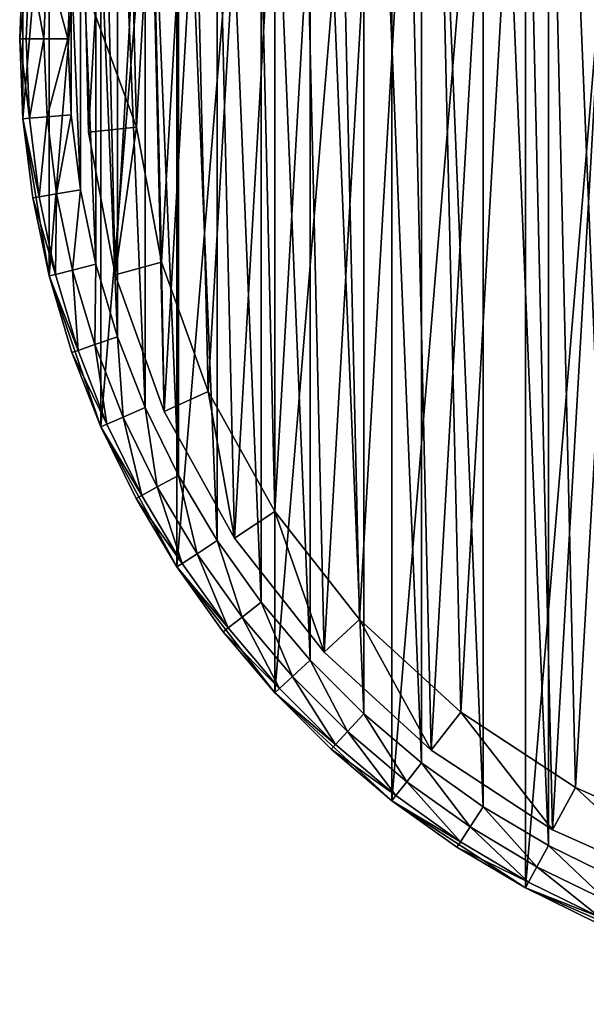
# Model space of a CAD drawing. Header units: millimetres. Extents: x 4 to 594, y -79 to 45.
# Tile 18 of 27: x 474 to 497, y -79 to -38. Entities that reach past the tile are written whole.
import ezdxf

# ---------------------------------------------------------------- set-up
doc = ezdxf.new("R2010")
doc.units = ezdxf.units.MM
doc.header["$LTSCALE"] = 25.4
doc.layers.get('0').update_dxf_attribs({"true_color": 0xff5454})

# ---------------------------------------------------------------- blocks, each defined once
blk = doc.blocks.new('PILLS-III-8263.STL')
at = {"color": 250, "true_color": 0x262626}
mesh = blk.add_polyface(dxfattribs=at)
corners = [(475.04, -29.131, 7.373), (473.952, -42.253, 7.373), (473.952, -35.647, 7.373), (475.04, -48.769, 7.373), (477.185, -22.882, 7.373), (477.185, -55.018, 7.373), (480.329, -17.072, 7.373), (480.329, -60.828, 7.373), (484.387, -11.859, 7.373), (484.387, -66.041, 7.373), (489.247, -7.384, 7.373), (489.247, -70.516, 7.373), (494.778, -3.771, 7.373), (494.778, -74.129, 7.373), (500.828, -1.117, 7.373), (500.828, -76.783, 7.373), (507.232, 0.504, 7.373), (507.232, -78.404, 7.373), (513.816, 1.05, 7.373), (513.816, -78.95, 7.373), (520.399, 0.504, 7.373), (520.399, -78.404, 7.373), (526.804, -1.117, 7.373), (526.804, -76.783, 7.373), (532.853, -3.771, 7.373), (532.853, -74.129, 7.373), (538.384, -7.384, 7.373), (538.384, -70.516, 7.373), (543.245, -11.859, 7.373), (543.245, -66.041, 7.373), (547.302, -17.072, 7.373), (547.302, -60.828, 7.373), (550.446, -22.882, 7.373), (550.446, -55.018, 7.373), (552.592, -29.131, 7.373), (552.592, -48.769, 7.373), (553.679, -35.647, 7.373), (553.679, -42.253, 7.373)]
mesh.append_faces([[corners[k] for k in face] for face in [(0, 1, 2), (35, 36, 37)]], dxfattribs={"vtx0": -1, "color": 250})
mesh.append_faces([[corners[k] for k in face] for face in [(1, 0, 3), (3, 4, 5), (5, 6, 7), (7, 8, 9), (9, 10, 11), (11, 12, 13), (13, 14, 15), (15, 16, 17), (17, 18, 19), (19, 20, 21), (21, 22, 23), (23, 24, 25), (25, 26, 27), (27, 28, 29), (29, 30, 31), (31, 32, 33), (33, 34, 35)]], dxfattribs={"vtx0": -1, "vtx1": -1, "color": 250})
mesh.append_faces([[corners[k] for k in face] for face in [(3, 0, 4), (5, 4, 6), (7, 6, 8), (9, 8, 10), (11, 10, 12), (13, 12, 14), (15, 14, 16), (17, 16, 18), (19, 18, 20), (21, 20, 22), (23, 22, 24), (25, 24, 26), (27, 26, 28), (29, 28, 30), (31, 30, 32), (33, 32, 34), (35, 34, 36)]], dxfattribs={"vtx0": -1, "vtx2": -1, "color": 250})
mesh = blk.add_polyface(dxfattribs=at)
corners = [(475.945, -42.088, 36.873), (475.945, -35.812, 36.873), (475.816, -38.95, 36.873), (476.334, -45.205, 36.873), (476.334, -32.695, 36.873), (476.978, -48.278, 36.873), (476.978, -29.622, 36.873), (477.875, -51.289, 36.873), (477.875, -26.611, 36.873), (479.016, -54.214, 36.873), (479.016, -23.686, 36.873), (480.396, -57.036, 36.873), (480.396, -20.864, 36.873), (482.003, -59.734, 36.873), (482.003, -18.166, 36.873), (483.828, -62.29, 36.873), (483.828, -15.61, 36.873), (485.858, -64.687, 36.873), (485.858, -13.213, 36.873), (488.079, -66.908, 36.873), (488.079, -10.992, 36.873), (490.475, -68.937, 36.873), (490.475, -8.963, 36.873), (493.032, -70.762, 36.873), (493.032, -7.138, 36.873), (495.73, -72.37, 36.873), (495.73, -5.53, 36.873), (498.551, -73.749, 36.873), (498.551, -4.151, 36.873), (501.477, -74.891, 36.873), (501.477, -3.009, 36.873), (504.487, -75.787, 36.873), (504.487, -2.113, 36.873), (507.561, -76.432, 36.873), (507.561, -1.468, 36.873), (510.678, -76.82, 36.873), (510.678, -1.08, 36.873), (513.816, -76.95, 36.873), (513.816, -0.95, 36.873), (516.954, -76.82, 36.873), (516.954, -1.08, 36.873), (520.07, -76.432, 36.873), (520.07, -1.468, 36.873), (523.144, -75.787, 36.873), (523.144, -2.113, 36.873), (526.154, -74.891, 36.873), (526.154, -3.009, 36.873), (529.08, -73.749, 36.873), (529.08, -4.151, 36.873), (531.902, -72.37, 36.873), (531.902, -5.53, 36.873), (534.6, -70.762, 36.873), (534.6, -7.138, 36.873), (537.156, -68.937, 36.873), (537.156, -8.963, 36.873), (539.552, -66.908, 36.873), (539.552, -10.992, 36.873), (541.773, -64.687, 36.873), (541.773, -13.213, 36.873), (543.803, -62.29, 36.873), (543.803, -15.61, 36.873), (545.628, -59.734, 36.873), (545.628, -18.166, 36.873), (547.236, -57.036, 36.873), (547.236, -20.864, 36.873), (548.615, -54.214, 36.873), (548.615, -23.686, 36.873), (549.757, -51.289, 36.873), (549.757, -26.611, 36.873), (550.653, -48.278, 36.873), (550.653, -29.622, 36.873), (551.297, -45.205, 36.873), (551.297, -32.695, 36.873), (551.686, -42.088, 36.873), (551.686, -35.812, 36.873), (551.816, -38.95, 36.873)]
mesh.append_faces([[corners[k] for k in face] for face in [(0, 1, 2), (74, 73, 75)]], dxfattribs={"vtx0": -1, "color": 250})
mesh.append_faces([[corners[k] for k in face] for face in [(1, 3, 4), (4, 5, 6), (6, 7, 8), (8, 9, 10), (10, 11, 12), (12, 13, 14), (14, 15, 16), (16, 17, 18), (18, 19, 20), (20, 21, 22), (22, 23, 24), (24, 25, 26), (26, 27, 28), (28, 29, 30), (30, 31, 32), (32, 33, 34), (34, 35, 36), (36, 37, 38), (38, 39, 40), (40, 41, 42), (42, 43, 44), (44, 45, 46), (46, 47, 48), (48, 49, 50), (50, 51, 52), (52, 53, 54), (54, 55, 56), (56, 57, 58), (58, 59, 60), (60, 61, 62), (62, 63, 64), (64, 65, 66), (66, 67, 68), (68, 69, 70), (70, 71, 72), (72, 73, 74)]], dxfattribs={"vtx0": -1, "vtx1": -1, "color": 250})
mesh.append_faces([[corners[k] for k in face] for face in [(1, 0, 3), (4, 3, 5), (6, 5, 7), (8, 7, 9), (10, 9, 11), (12, 11, 13), (14, 13, 15), (16, 15, 17), (18, 17, 19), (20, 19, 21), (22, 21, 23), (24, 23, 25), (26, 25, 27), (28, 27, 29), (30, 29, 31), (32, 31, 33), (34, 33, 35), (36, 35, 37), (38, 37, 39), (40, 39, 41), (42, 41, 43), (44, 43, 45), (46, 45, 47), (48, 47, 49), (50, 49, 51), (52, 51, 53), (54, 53, 55), (56, 55, 57), (58, 57, 59), (60, 59, 61), (62, 61, 63), (64, 63, 65), (66, 65, 67), (68, 67, 69), (70, 69, 71), (72, 71, 73)]], dxfattribs={"vtx0": -1, "vtx2": -1, "color": 250})
at = {"color": 7, "true_color": 0xffffff}
mesh = blk.add_polyface(dxfattribs=at)
corners = [(476.666, -42.817, 7.276), (477.354, -30.854, 7.276), (476.527, -36.807, 7.276), (477.768, -48.726, 7.276), (479.125, -25.11, 7.276), (479.803, -54.382, 7.276), (481.794, -19.724, 7.276), (482.718, -59.638, 7.276), (485.293, -14.836, 7.276), (486.44, -64.358, 7.276), (489.53, -10.573, 7.276), (490.87, -68.421, 7.276), (494.397, -7.045, 7.276), (495.895, -71.72, 7.276), (499.766, -4.343, 7.276), (501.383, -74.17, 7.276), (505.499, -2.538, 7.276), (507.194, -75.708, 7.276), (511.448, -1.675, 7.276), (513.176, -76.295, 7.276), (517.458, -1.778, 7.276), (516.183, -76.225, 7.276), (519.175, -75.913, 7.276), (523.373, -2.844, 7.276), (525.035, -74.575, 7.276), (529.042, -4.844, 7.276), (530.604, -72.314, 7.276), (534.315, -7.728, 7.276), (535.739, -69.189, 7.276), (539.058, -11.421, 7.276), (540.306, -65.281, 7.276), (543.147, -15.827, 7.276), (544.186, -60.69, 7.276), (546.477, -20.831, 7.276), (547.28, -55.537, 7.276), (548.96, -26.305, 7.276), (549.508, -49.954, 7.276), (550.533, -32.107, 7.276), (550.811, -44.086, 7.276), (551.156, -38.085, 7.276)]
mesh.append_faces([[corners[k] for k in face] for face in [(0, 1, 2), (37, 38, 39)]], dxfattribs={"vtx0": -1, "color": 7})
mesh.append_faces([[corners[k] for k in face] for face in [(1, 3, 4), (4, 5, 6), (6, 7, 8), (8, 9, 10), (10, 11, 12), (12, 13, 14), (14, 15, 16), (16, 17, 18), (18, 19, 20), (20, 22, 23), (23, 24, 25), (25, 26, 27), (27, 28, 29), (29, 30, 31), (31, 32, 33), (33, 34, 35), (35, 36, 37)]], dxfattribs={"vtx0": -1, "vtx1": -1, "color": 7})
mesh.append_faces([[corners[k] for k in face] for face in [(1, 0, 3), (4, 3, 5), (6, 5, 7), (8, 7, 9), (10, 9, 11), (12, 11, 13), (14, 13, 15), (16, 15, 17), (18, 17, 19), (20, 19, 21), (20, 21, 22), (23, 22, 24), (25, 24, 26), (27, 26, 28), (29, 28, 30), (31, 30, 32), (33, 32, 34), (35, 34, 36), (37, 36, 38)]], dxfattribs={"vtx0": -1, "vtx2": -1, "color": 7})
mesh = blk.add_polyface(dxfattribs=at)
corners = [(479.306, -31.287, 0.631), (478.656, -42.61, 0.631), (478.524, -36.922, 0.631), (479.698, -48.202, 0.631), (480.982, -25.851, 0.631), (481.624, -53.555, 0.631), (483.509, -20.754, 0.631), (484.384, -58.53, 0.631), (486.82, -16.128, 0.631), (487.906, -62.998, 0.631), (490.831, -12.093, 0.631), (492.099, -66.843, 0.631), (495.436, -8.754, 0.631), (496.854, -69.965, 0.631), (500.518, -6.196, 0.631), (502.049, -72.284, 0.631), (505.944, -4.487, 0.631), (507.549, -73.74, 0.631), (511.575, -3.671, 0.631), (513.21, -74.295, 0.631), (517.263, -3.768, 0.631), (516.057, -74.229, 0.631), (518.888, -73.934, 0.631), (522.862, -4.777, 0.631), (524.434, -72.667, 0.631), (528.226, -6.671, 0.631), (529.705, -70.527, 0.631), (533.218, -9.4, 0.631), (534.565, -67.57, 0.631), (537.706, -12.895, 0.631), (538.887, -63.871, 0.631), (541.577, -17.065, 0.631), (542.56, -59.526, 0.631), (544.728, -21.802, 0.631), (545.488, -54.649, 0.631), (547.078, -26.982, 0.631), (547.597, -49.365, 0.631), (548.567, -32.473, 0.631), (548.83, -43.811, 0.631), (549.156, -38.131, 0.631)]
mesh.append_faces([[corners[k] for k in face] for face in [(0, 1, 2), (38, 37, 39)]], dxfattribs={"vtx0": -1, "color": 7})
mesh.append_faces([[corners[k] for k in face] for face in [(1, 0, 3), (3, 4, 5), (5, 6, 7), (7, 8, 9), (9, 10, 11), (11, 12, 13), (13, 14, 15), (15, 16, 17), (17, 18, 19), (19, 20, 21), (21, 20, 22), (22, 23, 24), (24, 25, 26), (26, 27, 28), (28, 29, 30), (30, 31, 32), (32, 33, 34), (34, 35, 36), (36, 37, 38)]], dxfattribs={"vtx0": -1, "vtx1": -1, "color": 7})
mesh.append_faces([[corners[k] for k in face] for face in [(3, 0, 4), (5, 4, 6), (7, 6, 8), (9, 8, 10), (11, 10, 12), (13, 12, 14), (15, 14, 16), (17, 16, 18), (19, 18, 20), (22, 20, 23), (24, 23, 25), (26, 25, 27), (28, 27, 29), (30, 29, 31), (32, 31, 33), (34, 33, 35), (36, 35, 37)]], dxfattribs={"vtx0": -1, "vtx2": -1, "color": 7})
at = {"color": 250, "true_color": 0x262626}
mesh = blk.add_polyface(dxfattribs=at)
corners = [(473.952, -35.647, 7.373), (473.952, -42.253, 7.373), (473.816, -38.95, 34.873)]
mesh.append_faces([[corners[k] for k in face] for face in [(0, 1, 2)]], dxfattribs={"color": 250})
mesh = blk.add_polyface(dxfattribs=at)
corners = [(473.952, -35.647, 7.373), (473.816, -38.95, 34.873), (473.952, -35.647, 34.873)]
mesh.append_faces([[corners[k] for k in face] for face in [(0, 1, 2)]], dxfattribs={"color": 250})
mesh = blk.add_polyface(dxfattribs=at)
corners = [(474.219, -35.669, 35.873), (473.816, -38.95, 34.873), (474.083, -38.95, 35.873), (473.952, -35.647, 34.873)]
mesh.append_faces([[corners[k] for k in face] for face in [(0, 1, 2), (1, 0, 3)]], dxfattribs={"vtx0": -1, "color": 250})
mesh = blk.add_polyface(dxfattribs=at)
corners = [(474.816, -38.95, 36.605), (474.219, -35.669, 35.873), (474.083, -38.95, 35.873), (474.949, -35.729, 36.605)]
mesh.append_faces([[corners[k] for k in face] for face in [(0, 1, 2), (1, 0, 3)]], dxfattribs={"vtx0": -1, "color": 250})
mesh = blk.add_polyface(dxfattribs=at)
corners = [(475.816, -38.95, 36.873), (474.949, -35.729, 36.605), (474.816, -38.95, 36.605), (475.945, -35.812, 36.873)]
mesh.append_faces([[corners[k] for k in face] for face in [(0, 1, 2), (1, 0, 3)]], dxfattribs={"vtx0": -1, "color": 250})
at = {"color": 7, "true_color": 0xffffff}
mesh = blk.add_polyface(dxfattribs=at)
corners = [(476.527, -36.807, 7.276), (476.666, -42.817, 2.631), (476.666, -42.817, 7.276), (476.527, -36.807, 2.631)]
mesh.append_faces([[corners[k] for k in face] for face in [(0, 1, 2), (1, 0, 3)]], dxfattribs={"vtx0": -1, "color": 7})
mesh = blk.add_polyface(dxfattribs=at)
corners = [(476.527, -36.807, 2.631), (478.656, -42.61, 0.631), (476.666, -42.817, 2.631), (478.524, -36.922, 0.631)]
mesh.append_faces([[corners[k] for k in face] for face in [(0, 1, 2), (1, 0, 3)]], dxfattribs={"vtx0": -1, "color": 7})
at = {"color": 250, "true_color": 0x262626}
mesh = blk.add_polyface(dxfattribs=at)
corners = [(473.816, -38.95, 34.873), (473.952, -42.253, 7.373), (473.952, -42.253, 34.873)]
mesh.append_faces([[corners[k] for k in face] for face in [(0, 1, 2)]], dxfattribs={"color": 250})
mesh = blk.add_polyface(dxfattribs=at)
corners = [(474.219, -42.231, 35.873), (473.816, -38.95, 34.873), (473.952, -42.253, 34.873), (474.083, -38.95, 35.873)]
mesh.append_faces([[corners[k] for k in face] for face in [(0, 1, 2), (1, 0, 3)]], dxfattribs={"vtx0": -1, "color": 250})
mesh = blk.add_polyface(dxfattribs=at)
corners = [(474.219, -42.231, 35.873), (474.816, -38.95, 36.605), (474.083, -38.95, 35.873), (474.949, -42.171, 36.605)]
mesh.append_faces([[corners[k] for k in face] for face in [(0, 1, 2), (1, 0, 3)]], dxfattribs={"vtx0": -1, "color": 250})
mesh = blk.add_polyface(dxfattribs=at)
corners = [(474.949, -42.171, 36.605), (475.816, -38.95, 36.873), (474.816, -38.95, 36.605), (475.945, -42.088, 36.873)]
mesh.append_faces([[corners[k] for k in face] for face in [(0, 1, 2), (1, 0, 3)]], dxfattribs={"vtx0": -1, "color": 250})
mesh = blk.add_polyface(dxfattribs=at)
corners = [(474.625, -45.49, 35.873), (473.952, -42.253, 34.873), (474.361, -45.534, 34.873), (474.219, -42.231, 35.873)]
mesh.append_faces([[corners[k] for k in face] for face in [(0, 1, 2), (1, 0, 3)]], dxfattribs={"vtx0": -1, "color": 250})
mesh = blk.add_polyface(dxfattribs=at)
corners = [(473.952, -42.253, 7.373), (475.04, -48.769, 7.373), (474.361, -45.534, 34.873)]
mesh.append_faces([[corners[k] for k in face] for face in [(0, 1, 2)]], dxfattribs={"color": 250})
mesh = blk.add_polyface(dxfattribs=at)
corners = [(473.952, -42.253, 7.373), (474.361, -45.534, 34.873), (473.952, -42.253, 34.873)]
mesh.append_faces([[corners[k] for k in face] for face in [(0, 1, 2)]], dxfattribs={"color": 250})
mesh = blk.add_polyface(dxfattribs=at)
corners = [(474.625, -45.49, 35.873), (474.949, -42.171, 36.605), (474.219, -42.231, 35.873), (475.347, -45.369, 36.605)]
mesh.append_faces([[corners[k] for k in face] for face in [(0, 1, 2), (1, 0, 3)]], dxfattribs={"vtx0": -1, "color": 250})
mesh = blk.add_polyface(dxfattribs=at)
corners = [(475.347, -45.369, 36.605), (475.945, -42.088, 36.873), (474.949, -42.171, 36.605), (476.334, -45.205, 36.873)]
mesh.append_faces([[corners[k] for k in face] for face in [(0, 1, 2), (1, 0, 3)]], dxfattribs={"vtx0": -1, "color": 250})
at = {"color": 7, "true_color": 0xffffff}
mesh = blk.add_polyface(dxfattribs=at)
corners = [(478.656, -42.61, 0.631), (477.768, -48.726, 2.631), (476.666, -42.817, 2.631), (479.698, -48.202, 0.631)]
mesh.append_faces([[corners[k] for k in face] for face in [(0, 1, 2), (1, 0, 3)]], dxfattribs={"vtx0": -1, "color": 7})
mesh = blk.add_polyface(dxfattribs=at)
corners = [(476.666, -42.817, 7.276), (477.768, -48.726, 2.631), (477.768, -48.726, 7.276), (476.666, -42.817, 2.631)]
mesh.append_faces([[corners[k] for k in face] for face in [(0, 1, 2), (1, 0, 3)]], dxfattribs={"vtx0": -1, "color": 7})
at = {"color": 250, "true_color": 0x262626}
mesh = blk.add_polyface(dxfattribs=at)
corners = [(476.009, -48.524, 36.605), (476.334, -45.205, 36.873), (475.347, -45.369, 36.605), (476.978, -48.278, 36.873)]
mesh.append_faces([[corners[k] for k in face] for face in [(0, 1, 2), (1, 0, 3)]], dxfattribs={"vtx0": -1, "color": 250})
mesh = blk.add_polyface(dxfattribs=at)
corners = [(475.299, -48.704, 35.873), (474.361, -45.534, 34.873), (475.04, -48.769, 34.873), (474.625, -45.49, 35.873)]
mesh.append_faces([[corners[k] for k in face] for face in [(0, 1, 2), (1, 0, 3)]], dxfattribs={"vtx0": -1, "color": 250})
mesh = blk.add_polyface(dxfattribs=at)
corners = [(474.361, -45.534, 34.873), (475.04, -48.769, 7.373), (475.04, -48.769, 34.873)]
mesh.append_faces([[corners[k] for k in face] for face in [(0, 1, 2)]], dxfattribs={"color": 250})
mesh = blk.add_polyface(dxfattribs=at)
corners = [(475.299, -48.704, 35.873), (475.347, -45.369, 36.605), (474.625, -45.49, 35.873), (476.009, -48.524, 36.605)]
mesh.append_faces([[corners[k] for k in face] for face in [(0, 1, 2), (1, 0, 3)]], dxfattribs={"vtx0": -1, "color": 250})
mesh = blk.add_polyface(dxfattribs=at)
corners = [(476.236, -51.851, 35.873), (476.009, -48.524, 36.605), (475.299, -48.704, 35.873), (476.929, -51.613, 36.605)]
mesh.append_faces([[corners[k] for k in face] for face in [(0, 1, 2), (1, 0, 3)]], dxfattribs={"vtx0": -1, "color": 250})
mesh = blk.add_polyface(dxfattribs=at)
corners = [(476.929, -51.613, 36.605), (476.978, -48.278, 36.873), (476.009, -48.524, 36.605), (477.875, -51.289, 36.873)]
mesh.append_faces([[corners[k] for k in face] for face in [(0, 1, 2), (1, 0, 3)]], dxfattribs={"vtx0": -1, "color": 250})
at = {"color": 7, "true_color": 0xffffff}
mesh = blk.add_polyface(dxfattribs=at)
corners = [(479.698, -48.202, 0.631), (479.803, -54.382, 2.631), (477.768, -48.726, 2.631), (481.624, -53.555, 0.631)]
mesh.append_faces([[corners[k] for k in face] for face in [(0, 1, 2), (1, 0, 3)]], dxfattribs={"vtx0": -1, "color": 7})
at = {"color": 250, "true_color": 0x262626}
mesh = blk.add_polyface(dxfattribs=at)
corners = [(476.236, -51.851, 35.873), (475.04, -48.769, 34.873), (475.983, -51.938, 34.873), (475.299, -48.704, 35.873)]
mesh.append_faces([[corners[k] for k in face] for face in [(0, 1, 2), (1, 0, 3)]], dxfattribs={"vtx0": -1, "color": 250})
mesh = blk.add_polyface(dxfattribs=at)
corners = [(475.04, -48.769, 7.373), (477.185, -55.018, 7.373), (475.983, -51.938, 34.873)]
mesh.append_faces([[corners[k] for k in face] for face in [(0, 1, 2)]], dxfattribs={"color": 250})
mesh = blk.add_polyface(dxfattribs=at)
corners = [(475.04, -48.769, 7.373), (475.983, -51.938, 34.873), (475.04, -48.769, 34.873)]
mesh.append_faces([[corners[k] for k in face] for face in [(0, 1, 2)]], dxfattribs={"color": 250})
at = {"color": 7, "true_color": 0xffffff}
mesh = blk.add_polyface(dxfattribs=at)
corners = [(477.768, -48.726, 7.276), (479.803, -54.382, 2.631), (479.803, -54.382, 7.276), (477.768, -48.726, 2.631)]
mesh.append_faces([[corners[k] for k in face] for face in [(0, 1, 2), (1, 0, 3)]], dxfattribs={"vtx0": -1, "color": 7})
at = {"color": 250, "true_color": 0x262626}
mesh = blk.add_polyface(dxfattribs=at)
corners = [(478.1, -54.616, 36.605), (477.875, -51.289, 36.873), (476.929, -51.613, 36.605), (479.016, -54.214, 36.873)]
mesh.append_faces([[corners[k] for k in face] for face in [(0, 1, 2), (1, 0, 3)]], dxfattribs={"vtx0": -1, "color": 250})
mesh = blk.add_polyface(dxfattribs=at)
corners = [(477.43, -54.91, 35.873), (476.929, -51.613, 36.605), (476.236, -51.851, 35.873), (478.1, -54.616, 36.605)]
mesh.append_faces([[corners[k] for k in face] for face in [(0, 1, 2), (1, 0, 3)]], dxfattribs={"vtx0": -1, "color": 250})
mesh = blk.add_polyface(dxfattribs=at)
corners = [(477.43, -54.91, 35.873), (475.983, -51.938, 34.873), (477.185, -55.018, 34.873), (476.236, -51.851, 35.873)]
mesh.append_faces([[corners[k] for k in face] for face in [(0, 1, 2), (1, 0, 3)]], dxfattribs={"vtx0": -1, "color": 250})
mesh = blk.add_polyface(dxfattribs=at)
corners = [(475.983, -51.938, 34.873), (477.185, -55.018, 7.373), (477.185, -55.018, 34.873)]
mesh.append_faces([[corners[k] for k in face] for face in [(0, 1, 2)]], dxfattribs={"color": 250})
at = {"color": 7, "true_color": 0xffffff}
mesh = blk.add_polyface(dxfattribs=at)
corners = [(481.624, -53.555, 0.631), (482.718, -59.638, 2.631), (479.803, -54.382, 2.631), (484.384, -58.53, 0.631)]
mesh.append_faces([[corners[k] for k in face] for face in [(0, 1, 2), (1, 0, 3)]], dxfattribs={"vtx0": -1, "color": 7})
at = {"color": 250, "true_color": 0x262626}
mesh = blk.add_polyface(dxfattribs=at)
corners = [(479.516, -57.512, 36.605), (479.016, -54.214, 36.873), (478.1, -54.616, 36.605), (480.396, -57.036, 36.873)]
mesh.append_faces([[corners[k] for k in face] for face in [(0, 1, 2), (1, 0, 3)]], dxfattribs={"vtx0": -1, "color": 250})
mesh = blk.add_polyface(dxfattribs=at)
corners = [(478.872, -57.86, 35.873), (478.1, -54.616, 36.605), (477.43, -54.91, 35.873), (479.516, -57.512, 36.605)]
mesh.append_faces([[corners[k] for k in face] for face in [(0, 1, 2), (1, 0, 3)]], dxfattribs={"vtx0": -1, "color": 250})
at = {"color": 7, "true_color": 0xffffff}
mesh = blk.add_polyface(dxfattribs=at)
corners = [(479.803, -54.382, 7.276), (482.718, -59.638, 2.631), (482.718, -59.638, 7.276), (479.803, -54.382, 2.631)]
mesh.append_faces([[corners[k] for k in face] for face in [(0, 1, 2), (1, 0, 3)]], dxfattribs={"vtx0": -1, "color": 7})
at = {"color": 250, "true_color": 0x262626}
mesh = blk.add_polyface(dxfattribs=at)
corners = [(478.872, -57.86, 35.873), (477.185, -55.018, 34.873), (478.637, -57.988, 34.873), (477.43, -54.91, 35.873)]
mesh.append_faces([[corners[k] for k in face] for face in [(0, 1, 2), (1, 0, 3)]], dxfattribs={"vtx0": -1, "color": 250})
mesh = blk.add_polyface(dxfattribs=at)
corners = [(477.185, -55.018, 7.373), (480.329, -60.828, 7.373), (478.637, -57.988, 34.873)]
mesh.append_faces([[corners[k] for k in face] for face in [(0, 1, 2)]], dxfattribs={"color": 250})
mesh = blk.add_polyface(dxfattribs=at)
corners = [(477.185, -55.018, 7.373), (478.637, -57.988, 34.873), (477.185, -55.018, 34.873)]
mesh.append_faces([[corners[k] for k in face] for face in [(0, 1, 2)]], dxfattribs={"color": 250})
mesh = blk.add_polyface(dxfattribs=at)
corners = [(481.166, -60.281, 36.605), (480.396, -57.036, 36.873), (479.516, -57.512, 36.605), (482.003, -59.734, 36.873)]
mesh.append_faces([[corners[k] for k in face] for face in [(0, 1, 2), (1, 0, 3)]], dxfattribs={"vtx0": -1, "color": 250})
mesh = blk.add_polyface(dxfattribs=at)
corners = [(480.553, -60.681, 35.873), (479.516, -57.512, 36.605), (478.872, -57.86, 35.873), (481.166, -60.281, 36.605)]
mesh.append_faces([[corners[k] for k in face] for face in [(0, 1, 2), (1, 0, 3)]], dxfattribs={"vtx0": -1, "color": 250})
mesh = blk.add_polyface(dxfattribs=at)
corners = [(480.553, -60.681, 35.873), (478.637, -57.988, 34.873), (480.329, -60.828, 34.873), (478.872, -57.86, 35.873)]
mesh.append_faces([[corners[k] for k in face] for face in [(0, 1, 2), (1, 0, 3)]], dxfattribs={"vtx0": -1, "color": 250})
mesh = blk.add_polyface(dxfattribs=at)
corners = [(478.637, -57.988, 34.873), (480.329, -60.828, 7.373), (480.329, -60.828, 34.873)]
mesh.append_faces([[corners[k] for k in face] for face in [(0, 1, 2)]], dxfattribs={"color": 250})
at = {"color": 7, "true_color": 0xffffff}
mesh = blk.add_polyface(dxfattribs=at)
corners = [(484.384, -58.53, 0.631), (486.44, -64.358, 2.631), (482.718, -59.638, 2.631), (487.906, -62.998, 0.631)]
mesh.append_faces([[corners[k] for k in face] for face in [(0, 1, 2), (1, 0, 3)]], dxfattribs={"vtx0": -1, "color": 7})
at = {"color": 250, "true_color": 0x262626}
mesh = blk.add_polyface(dxfattribs=at)
corners = [(483.039, -62.904, 36.605), (482.003, -59.734, 36.873), (481.166, -60.281, 36.605), (483.828, -62.29, 36.873)]
mesh.append_faces([[corners[k] for k in face] for face in [(0, 1, 2), (1, 0, 3)]], dxfattribs={"vtx0": -1, "color": 250})
at = {"color": 7, "true_color": 0xffffff}
mesh = blk.add_polyface(dxfattribs=at)
corners = [(482.718, -59.638, 7.276), (486.44, -64.358, 2.631), (486.44, -64.358, 7.276), (482.718, -59.638, 2.631)]
mesh.append_faces([[corners[k] for k in face] for face in [(0, 1, 2), (1, 0, 3)]], dxfattribs={"vtx0": -1, "color": 7})
at = {"color": 250, "true_color": 0x262626}
mesh = blk.add_polyface(dxfattribs=at)
corners = [(482.461, -63.354, 35.873), (481.166, -60.281, 36.605), (480.553, -60.681, 35.873), (483.039, -62.904, 36.605)]
mesh.append_faces([[corners[k] for k in face] for face in [(0, 1, 2), (1, 0, 3)]], dxfattribs={"vtx0": -1, "color": 250})
mesh = blk.add_polyface(dxfattribs=at)
corners = [(482.461, -63.354, 35.873), (480.329, -60.828, 34.873), (482.25, -63.519, 34.873), (480.553, -60.681, 35.873)]
mesh.append_faces([[corners[k] for k in face] for face in [(0, 1, 2), (1, 0, 3)]], dxfattribs={"vtx0": -1, "color": 250})
mesh = blk.add_polyface(dxfattribs=at)
corners = [(480.329, -60.828, 7.373), (484.387, -66.041, 7.373), (482.25, -63.519, 34.873)]
mesh.append_faces([[corners[k] for k in face] for face in [(0, 1, 2)]], dxfattribs={"color": 250})
mesh = blk.add_polyface(dxfattribs=at)
corners = [(480.329, -60.828, 7.373), (482.25, -63.519, 34.873), (480.329, -60.828, 34.873)]
mesh.append_faces([[corners[k] for k in face] for face in [(0, 1, 2)]], dxfattribs={"color": 250})
mesh = blk.add_polyface(dxfattribs=at)
corners = [(485.122, -65.364, 36.605), (483.828, -62.29, 36.873), (483.039, -62.904, 36.605), (485.858, -64.687, 36.873)]
mesh.append_faces([[corners[k] for k in face] for face in [(0, 1, 2), (1, 0, 3)]], dxfattribs={"vtx0": -1, "color": 250})
mesh = blk.add_polyface(dxfattribs=at)
corners = [(484.584, -65.86, 35.873), (483.039, -62.904, 36.605), (482.461, -63.354, 35.873), (485.122, -65.364, 36.605)]
mesh.append_faces([[corners[k] for k in face] for face in [(0, 1, 2), (1, 0, 3)]], dxfattribs={"vtx0": -1, "color": 250})
at = {"color": 7, "true_color": 0xffffff}
mesh = blk.add_polyface(dxfattribs=at)
corners = [(487.906, -62.998, 0.631), (490.87, -68.421, 2.631), (486.44, -64.358, 2.631), (492.099, -66.843, 0.631)]
mesh.append_faces([[corners[k] for k in face] for face in [(0, 1, 2), (1, 0, 3)]], dxfattribs={"vtx0": -1, "color": 7})
at = {"color": 250, "true_color": 0x262626}
mesh = blk.add_polyface(dxfattribs=at)
corners = [(484.584, -65.86, 35.873), (482.25, -63.519, 34.873), (484.387, -66.041, 34.873), (482.461, -63.354, 35.873)]
mesh.append_faces([[corners[k] for k in face] for face in [(0, 1, 2), (1, 0, 3)]], dxfattribs={"vtx0": -1, "color": 250})
mesh = blk.add_polyface(dxfattribs=at)
corners = [(482.25, -63.519, 34.873), (484.387, -66.041, 7.373), (484.387, -66.041, 34.873)]
mesh.append_faces([[corners[k] for k in face] for face in [(0, 1, 2)]], dxfattribs={"color": 250})
at = {"color": 7, "true_color": 0xffffff}
mesh = blk.add_polyface(dxfattribs=at)
corners = [(490.87, -68.421, 7.276), (486.44, -64.358, 2.631), (490.87, -68.421, 2.631), (486.44, -64.358, 7.276)]
mesh.append_faces([[corners[k] for k in face] for face in [(0, 1, 2), (1, 0, 3)]], dxfattribs={"vtx0": -1, "color": 7})
at = {"color": 250, "true_color": 0x262626}
mesh = blk.add_polyface(dxfattribs=at)
corners = [(487.402, -67.643, 36.605), (485.858, -64.687, 36.873), (485.122, -65.364, 36.605), (488.079, -66.908, 36.873)]
mesh.append_faces([[corners[k] for k in face] for face in [(0, 1, 2), (1, 0, 3)]], dxfattribs={"vtx0": -1, "color": 250})
mesh = blk.add_polyface(dxfattribs=at)
corners = [(486.906, -68.182, 35.873), (485.122, -65.364, 36.605), (484.584, -65.86, 35.873), (487.402, -67.643, 36.605)]
mesh.append_faces([[corners[k] for k in face] for face in [(0, 1, 2), (1, 0, 3)]], dxfattribs={"vtx0": -1, "color": 250})
mesh = blk.add_polyface(dxfattribs=at)
corners = [(486.906, -68.182, 35.873), (484.387, -66.041, 34.873), (486.724, -68.379, 34.873), (484.584, -65.86, 35.873)]
mesh.append_faces([[corners[k] for k in face] for face in [(0, 1, 2), (1, 0, 3)]], dxfattribs={"vtx0": -1, "color": 250})
mesh = blk.add_polyface(dxfattribs=at)
corners = [(486.724, -68.379, 34.873), (484.387, -66.041, 7.373), (489.247, -70.516, 7.373)]
mesh.append_faces([[corners[k] for k in face] for face in [(0, 1, 2)]], dxfattribs={"color": 250})
mesh = blk.add_polyface(dxfattribs=at)
corners = [(484.387, -66.041, 34.873), (484.387, -66.041, 7.373), (486.724, -68.379, 34.873)]
mesh.append_faces([[corners[k] for k in face] for face in [(0, 1, 2)]], dxfattribs={"color": 250})
mesh = blk.add_polyface(dxfattribs=at)
corners = [(489.861, -69.726, 36.605), (488.079, -66.908, 36.873), (487.402, -67.643, 36.605), (490.475, -68.937, 36.873)]
mesh.append_faces([[corners[k] for k in face] for face in [(0, 1, 2), (1, 0, 3)]], dxfattribs={"vtx0": -1, "color": 250})
at = {"color": 7, "true_color": 0xffffff}
mesh = blk.add_polyface(dxfattribs=at)
corners = [(492.099, -66.843, 0.631), (495.895, -71.72, 2.631), (490.87, -68.421, 2.631), (496.854, -69.965, 0.631)]
mesh.append_faces([[corners[k] for k in face] for face in [(0, 1, 2), (1, 0, 3)]], dxfattribs={"vtx0": -1, "color": 7})
at = {"color": 250, "true_color": 0x262626}
mesh = blk.add_polyface(dxfattribs=at)
corners = [(489.412, -70.304, 35.873), (487.402, -67.643, 36.605), (486.906, -68.182, 35.873), (489.861, -69.726, 36.605)]
mesh.append_faces([[corners[k] for k in face] for face in [(0, 1, 2), (1, 0, 3)]], dxfattribs={"vtx0": -1, "color": 250})
mesh = blk.add_polyface(dxfattribs=at)
corners = [(489.412, -70.304, 35.873), (486.724, -68.379, 34.873), (489.247, -70.516, 34.873), (486.906, -68.182, 35.873)]
mesh.append_faces([[corners[k] for k in face] for face in [(0, 1, 2), (1, 0, 3)]], dxfattribs={"vtx0": -1, "color": 250})
mesh = blk.add_polyface(dxfattribs=at)
corners = [(486.724, -68.379, 34.873), (489.247, -70.516, 7.373), (489.247, -70.516, 34.873)]
mesh.append_faces([[corners[k] for k in face] for face in [(0, 1, 2)]], dxfattribs={"color": 250})
at = {"color": 7, "true_color": 0xffffff}
mesh = blk.add_polyface(dxfattribs=at)
corners = [(495.895, -71.72, 7.276), (490.87, -68.421, 2.631), (495.895, -71.72, 2.631), (490.87, -68.421, 7.276)]
mesh.append_faces([[corners[k] for k in face] for face in [(0, 1, 2), (1, 0, 3)]], dxfattribs={"vtx0": -1, "color": 7})
at = {"color": 250, "true_color": 0x262626}
mesh = blk.add_polyface(dxfattribs=at)
corners = [(492.485, -71.599, 36.605), (490.475, -68.937, 36.873), (489.861, -69.726, 36.605), (493.032, -70.762, 36.873)]
mesh.append_faces([[corners[k] for k in face] for face in [(0, 1, 2), (1, 0, 3)]], dxfattribs={"vtx0": -1, "color": 250})
mesh = blk.add_polyface(dxfattribs=at)
corners = [(492.084, -72.212, 35.873), (489.861, -69.726, 36.605), (489.412, -70.304, 35.873), (492.485, -71.599, 36.605)]
mesh.append_faces([[corners[k] for k in face] for face in [(0, 1, 2), (1, 0, 3)]], dxfattribs={"vtx0": -1, "color": 250})
at = {"color": 7, "true_color": 0xffffff}
mesh = blk.add_polyface(dxfattribs=at)
corners = [(496.854, -69.965, 0.631), (501.383, -74.17, 2.631), (495.895, -71.72, 2.631), (502.049, -72.284, 0.631)]
mesh.append_faces([[corners[k] for k in face] for face in [(0, 1, 2), (1, 0, 3)]], dxfattribs={"vtx0": -1, "color": 7})
at = {"color": 250, "true_color": 0x262626}
mesh = blk.add_polyface(dxfattribs=at)
corners = [(492.084, -72.212, 35.873), (489.247, -70.516, 34.873), (491.938, -72.437, 34.873), (489.412, -70.304, 35.873)]
mesh.append_faces([[corners[k] for k in face] for face in [(0, 1, 2), (1, 0, 3)]], dxfattribs={"vtx0": -1, "color": 250})
mesh = blk.add_polyface(dxfattribs=at)
corners = [(491.938, -72.437, 34.873), (489.247, -70.516, 7.373), (494.778, -74.129, 7.373)]
mesh.append_faces([[corners[k] for k in face] for face in [(0, 1, 2)]], dxfattribs={"color": 250})
mesh = blk.add_polyface(dxfattribs=at)
corners = [(489.247, -70.516, 34.873), (489.247, -70.516, 7.373), (491.938, -72.437, 34.873)]
mesh.append_faces([[corners[k] for k in face] for face in [(0, 1, 2)]], dxfattribs={"color": 250})
mesh = blk.add_polyface(dxfattribs=at)
corners = [(495.254, -73.249, 36.605), (493.032, -70.762, 36.873), (492.485, -71.599, 36.605), (495.73, -72.37, 36.873)]
mesh.append_faces([[corners[k] for k in face] for face in [(0, 1, 2), (1, 0, 3)]], dxfattribs={"vtx0": -1, "color": 250})
mesh = blk.add_polyface(dxfattribs=at)
corners = [(494.905, -73.893, 35.873), (492.485, -71.599, 36.605), (492.084, -72.212, 35.873), (495.254, -73.249, 36.605)]
mesh.append_faces([[corners[k] for k in face] for face in [(0, 1, 2), (1, 0, 3)]], dxfattribs={"vtx0": -1, "color": 250})
at = {"color": 7, "true_color": 0xffffff}
mesh = blk.add_polyface(dxfattribs=at)
corners = [(501.383, -74.17, 7.276), (495.895, -71.72, 2.631), (501.383, -74.17, 2.631), (495.895, -71.72, 7.276)]
mesh.append_faces([[corners[k] for k in face] for face in [(0, 1, 2), (1, 0, 3)]], dxfattribs={"vtx0": -1, "color": 7})
at = {"color": 250, "true_color": 0x262626}
mesh = blk.add_polyface(dxfattribs=at)
corners = [(494.905, -73.893, 35.873), (491.938, -72.437, 34.873), (494.778, -74.129, 34.873), (492.084, -72.212, 35.873)]
mesh.append_faces([[corners[k] for k in face] for face in [(0, 1, 2), (1, 0, 3)]], dxfattribs={"vtx0": -1, "color": 250})
mesh = blk.add_polyface(dxfattribs=at)
corners = [(491.938, -72.437, 34.873), (494.778, -74.129, 7.373), (494.778, -74.129, 34.873)]
mesh.append_faces([[corners[k] for k in face] for face in [(0, 1, 2)]], dxfattribs={"color": 250})
mesh = blk.add_polyface(dxfattribs=at)
corners = [(498.149, -74.665, 36.605), (495.73, -72.37, 36.873), (495.254, -73.249, 36.605), (498.551, -73.749, 36.873)]
mesh.append_faces([[corners[k] for k in face] for face in [(0, 1, 2), (1, 0, 3)]], dxfattribs={"vtx0": -1, "color": 250})
mesh = blk.add_polyface(dxfattribs=at)
corners = [(497.855, -75.336, 35.873), (495.254, -73.249, 36.605), (494.905, -73.893, 35.873), (498.149, -74.665, 36.605)]
mesh.append_faces([[corners[k] for k in face] for face in [(0, 1, 2), (1, 0, 3)]], dxfattribs={"vtx0": -1, "color": 250})
mesh = blk.add_polyface(dxfattribs=at)
corners = [(497.855, -75.336, 35.873), (494.778, -74.129, 34.873), (497.748, -75.581, 34.873), (494.905, -73.893, 35.873)]
mesh.append_faces([[corners[k] for k in face] for face in [(0, 1, 2), (1, 0, 3)]], dxfattribs={"vtx0": -1, "color": 250})
mesh = blk.add_polyface(dxfattribs=at)
corners = [(497.748, -75.581, 34.873), (494.778, -74.129, 7.373), (500.828, -76.783, 7.373)]
mesh.append_faces([[corners[k] for k in face] for face in [(0, 1, 2)]], dxfattribs={"color": 250})
mesh = blk.add_polyface(dxfattribs=at)
corners = [(494.778, -74.129, 34.873), (494.778, -74.129, 7.373), (497.748, -75.581, 34.873)]
mesh.append_faces([[corners[k] for k in face] for face in [(0, 1, 2)]], dxfattribs={"color": 250})

msp = doc.modelspace()

# ---------------------------------------------------------------- block references
at = {"color": 0}
msp.add_blockref('PILLS-III-8263.STL', (0, 0), dxfattribs=at)

doc.saveas('drawing.dxf')
